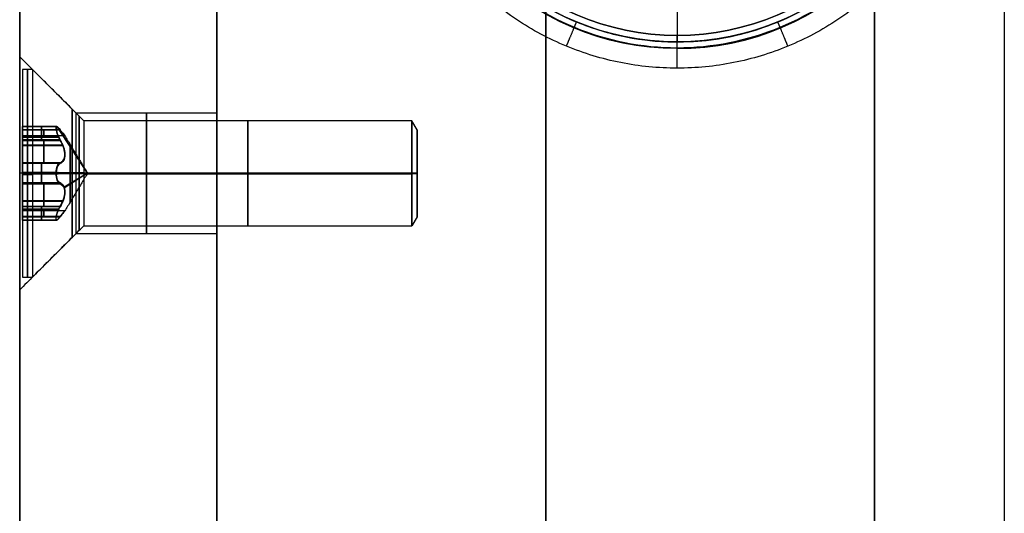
# Model space of a CAD drawing. Header units: millimetres. Extents: x -273 to 273, y -334 to 261.
# Tile 231 of 256: x -273 to -198, y 150 to 188. Entities that reach past the tile are written whole.
import ezdxf

# ---------------------------------------------------------------- set-up
doc = ezdxf.new("R2010")
doc.units = ezdxf.units.MM
doc.layers.add('Livello 01', color=7, linetype='Continuous')

# ---------------------------------------------------------------- blocks, each defined once
blk = doc.blocks.new('MMFTT08X23')
at = {"layer": 'Livello 01', "color": 254, "true_color": 0xcad1ee, "extrusion": (0, -1, 0)}
for centre in [(0, 0, -15), (0, 0, -7.5)]:
    blk.add_arc(centre, 20, 270, 90, dxfattribs=at)
at = {"layer": 'Livello 01', "color": 254, "true_color": 0xcad1ee, "extrusion": (0, 1, 0)}
blk.add_arc((0, 0), 20, 90, 270, dxfattribs=at)
blk = doc.blocks.new('hexa csunk flathd screw_iso_ISO 14581 M8x30x30-N')
at = {"layer": 'Livello 01', "color": 254, "true_color": 0xcad1ee}
for p, q in [((0, 4, -4.65), (0, 7.9, -0.75)), ((0, 7.9), (0, 7.9, -0.75)), ((0, 3.975), (0, 7.9)), ((0, 4, -4.65), (0, 4, -29.601)), ((0, 3.975, -2.54), (0, 3.975)), ((0, -3.309, -30), (0, 3.309, -30)), ((-2.754, 2.385, -2.739), (-2.754, 2.385)), ((-2.127, 2.293, -3.049), (-2.127, 2.293)), ((0, 0, -4.928), (1.091, 2.756, -3.147)), ((2.127, 2.293, -3.049), (2.127, 2.293)), ((2.754, 2.385, -2.739), (2.754, 2.385)), ((-3.549, 1.59, -2.592), (-3.549, 1.59)), ((0, 0, -4.928), (-3.525, 1.396, -2.651)), ((-7.9, 0), (-2.863, 0)), ((-3.309, 0, -30), (-4, 0, -29.601)), ((0, 0, -4.928), (-3.525, -1.396, -2.651)), ((3.309, 0, -30), (-3.309, 0, -30)), ((0, 0, -4.928), (1.091, -2.756, -3.147)), ((2.863, 0), (7.9, 0)), ((2.863, 0, -3.208), (2.863, 0)), ((3.309, 0, -30), (4, 0, -29.601)), ((-3.549, -1.59, -2.592), (-3.549, -1.59)), ((-2.754, -2.385, -2.739), (-2.754, -2.385)), ((-2.127, -2.293, -3.049), (-2.127, -2.293)), ((2.127, -2.293, -3.049), (2.127, -2.293)), ((2.754, -2.385, -2.739), (2.754, -2.385)), ((0, -7.9), (0, -3.975)), ((0, -3.975, -2.54), (0, -3.975)), ((0, -4, -4.65), (0, -7.9, -0.75)), ((0, -4, -4.65), (0, -4, -29.601)), ((0, -7.9), (0, -7.9, -0.75))]:
    blk.add_line(p, q, dxfattribs=at)
at = {"layer": 'Livello 01', "color": 254, "true_color": 0xcad1ee, "extrusion": (0, 0, -1)}
for centre, radius, start, end in [((0, 0, 0.75), 7.9, 0, 180), ((0, 0), 7.9, 0, 180), ((0, 0, 0.375), 7.9, 0, 180), ((0, 0, 4.65), 4, 0, 180), ((0, 0, 17.126), 4, 0, 180), ((0, 3.18), 0.795, 13.34176, 166.65824), ((0, 0, 29.601), 4, 90, 180), ((2.754, 1.59), 0.795, 313.34176, 106.65824), ((-2.754, 1.59), 0.795, 73.34176, 180), ((-2.754, 1.59), 0.795, 180, 226.65824), ((0, 0, 0.375), 7.9, 180, 0), ((0, 0, 17.126), 4, 180, 0), ((4.254, 0), 1.391, 180, 226.65824), ((0, 0, 29.601), 4, 180, 270), ((2.754, -1.59), 0.795, 253.34176, 46.65824), ((-2.754, -1.59), 0.795, 133.34176, 180), ((-2.754, -1.59), 0.795, 180, 286.65824), ((0, -3.18), 0.795, 193.34176, 346.65824)]:
    blk.add_arc(centre, radius, start, end, dxfattribs=at)
at = {"layer": 'Livello 01', "color": 254, "true_color": 0xcad1ee}
for centre, radius, start, end in [((0, 0, -4.305), 4.345, 0, 180), ((0, 0, -29.601), 4, 90, 180), ((0, 3.18, -1.427), 0.795, 13.34176, 166.65824), ((0, 0, -30), 3.309, 90, 270), ((-2.127, 3.684), 1.391, 253.34176, 346.65824), ((-2.127, 3.684, -1.604), 1.391, 253.34176, 346.65824), ((0, 0, -30), 3.309, 270, 90), ((2.127, 3.684), 1.391, 193.34176, 286.65824), ((2.127, 3.684, -1.604), 1.391, 193.34176, 286.65824), ((-2.754, 1.59, -1.427), 0.795, 73.34176, 226.65824), ((2.754, 1.59, -1.427), 0.795, 0, 106.65824), ((0, 0, -3.613), 2.189, 360, 180), ((2.754, 1.59, -1.427), 0.795, 313.34176, 0), ((-4.254, 0), 1.391, 360, 46.65824), ((-4.254, 0, -1.604), 1.391, 0, 46.65824), ((4.254, 0), 1.391, 133.34176, 226.65824), ((4.254, 0, -1.604), 1.391, 133.34176, 226.65824), ((0, 0), 7.9, 180, 0), ((0, 0, -0.75), 7.9, 180, 0), ((0, 0, -4.305), 4.345, 180, 0), ((0, 0, -4.65), 4, 180, 0), ((0, 0, -29.601), 4, 180, 270), ((-4.254, 0, -1.604), 1.391, 313.34176, 0), ((0, 0, -3.613), 2.189, 180, 360), ((-2.754, -1.59, -1.427), 0.795, 133.34176, 286.65824), ((2.754, -1.59, -1.427), 0.795, 0, 46.65824), ((2.754, -1.59, -1.427), 0.795, 253.34176, 0), ((-2.127, -3.684), 1.391, 13.34176, 106.65824), ((-2.127, -3.684, -1.604), 1.391, 13.34176, 106.65824), ((2.127, -3.684), 1.391, 73.34176, 166.65824), ((2.127, -3.684, -1.604), 1.391, 73.34176, 166.65824), ((0, -3.18, -1.427), 0.795, 193.34176, 346.65824)]:
    blk.add_arc(centre, radius, start, end, dxfattribs=at)
for points, knots in [([(-0.774, 3.363, -2.855), (-0.735, 3.525, -2.765), (-0.644, 3.678, -2.686), (-0.37, 3.906, -2.573), (-0.187, 3.975, -2.54), (0.19, 3.975, -2.54), (0.373, 3.904, -2.574), (0.645, 3.677, -2.687), (0.735, 3.525, -2.765), (0.774, 3.363, -2.855)], [-2.286113, -2.286113, -2.286113, -2.286113, -1.714585, -1.714585, -1.143057, -1.143057, -0.571528, -0.571528, 0, 0, 0, 0]), ([(-2.526, 2.352, -2.855), (-2.441, 2.326, -2.902), (-2.354, 2.309, -2.947), (-2.175, 2.291, -3.031), (-2.081, 2.291, -3.069), (-1.799, 2.319, -3.167), (-1.606, 2.379, -3.208), (-1.348, 2.528, -3.208), (-1.265, 2.588, -3.198), (-1.12, 2.72, -3.162), (-1.055, 2.793, -3.135), (-0.889, 3.023, -3.038), (-0.814, 3.191, -2.95), (-0.774, 3.363, -2.855)], [-2.412362, -2.412362, -2.412362, -2.412362, -2.110817, -2.110817, -1.809272, -1.809272, -1.206181, -1.206181, -0.904636, -0.904636, -0.603091, -0.603091, 0, 0, 0, 0]), ([(0.774, 3.363, -2.855), (0.794, 3.277, -2.902), (0.822, 3.193, -2.947), (0.897, 3.029, -3.031), (0.943, 2.948, -3.069), (1.109, 2.718, -3.167), (1.258, 2.581, -3.208), (1.515, 2.431, -3.208), (1.608, 2.39, -3.198), (1.795, 2.33, -3.162), (1.891, 2.31, -3.135), (2.173, 2.281, -3.038), (2.356, 2.301, -2.95), (2.526, 2.352, -2.855)], [-2.412362, -2.412362, -2.412362, -2.412362, -2.110817, -2.110817, -1.809272, -1.809272, -1.206181, -1.206181, -0.904636, -0.904636, -0.603091, -0.603091, 0, 0, 0, 0]), ([(-3.3, 1.012, -2.855), (-3.42, 1.126, -2.765), (-3.508, 1.281, -2.686), (-3.568, 1.632, -2.573), (-3.536, 1.825, -2.54), (-3.347, 2.152, -2.54), (-3.194, 2.275, -2.574), (-2.862, 2.397, -2.687), (-2.685, 2.399, -2.765), (-2.526, 2.352, -2.855)], [-2.286113, -2.286113, -2.286113, -2.286113, -1.714585, -1.714585, -1.143057, -1.143057, -0.571528, -0.571528, 0, 0, 0, 0]), ([(3.549, 1.59, -2.592), (3.549, 1.714, -2.561), (3.519, 1.842, -2.543), (3.4, 2.071, -2.538), (3.312, 2.17, -2.55), (3.107, 2.313, -2.602), (2.989, 2.359, -2.641), (2.752, 2.394, -2.737), (2.635, 2.384, -2.793), (2.526, 2.352, -2.855)], [0, 0, 0, 0, 0.389199, 0.389199, 0.778398, 0.778398, 1.167597, 1.167597, 1.556796, 1.556796, 1.556796, 1.556796]), ([(3.549, 1.59, -2.592), (3.549, 1.477, -2.62), (3.525, 1.367, -2.657), (3.437, 1.169, -2.748), (3.375, 1.083, -2.799), (3.3, 1.012, -2.855)], [-0.7053186, -0.7053186, -0.7053186, -0.7053186, -0.3526593, -0.3526593, 0, 0, 0, 0]), ([(-2.863, 0, -3.208), (-2.863, 0.099, -3.208), (-2.874, 0.2, -3.198), (-2.916, 0.391, -3.162), (-2.947, 0.484, -3.135), (-3.063, 0.742, -3.037), (-3.171, 0.89, -2.95), (-3.3, 1.012, -2.855)], [0, 0, 0, 0, 0.301267, 0.301267, 0.602535, 0.602535, 1.205069, 1.205069, 1.205069, 1.205069]), ([(3.3, 1.012, -2.855), (3.235, 0.951, -2.902), (3.176, 0.884, -2.948), (3.071, 0.737, -3.031), (3.024, 0.656, -3.07), (2.908, 0.397, -3.167), (2.863, 0.199, -3.208), (2.863, 0, -3.208)], [-1.207311, -1.207311, -1.207311, -1.207311, -0.905483, -0.905483, -0.603655, -0.603655, 0, 0, 0, 0]), ([(-3.3, -1.012, -2.855), (-3.235, -0.951, -2.902), (-3.176, -0.884, -2.948), (-3.071, -0.737, -3.031), (-3.024, -0.656, -3.07), (-2.908, -0.397, -3.167), (-2.863, -0.199, -3.208), (-2.863, 0, -3.208)], [-1.207311, -1.207311, -1.207311, -1.207311, -0.905483, -0.905483, -0.603655, -0.603655, 0, 0, 0, 0]), ([(2.863, 0, -3.208), (2.863, -0.099, -3.208), (2.874, -0.2, -3.198), (2.916, -0.391, -3.162), (2.947, -0.484, -3.135), (3.063, -0.742, -3.037), (3.171, -0.89, -2.95), (3.3, -1.012, -2.855)], [0, 0, 0, 0, 0.301267, 0.301267, 0.602535, 0.602535, 1.205069, 1.205069, 1.205069, 1.205069]), ([(-2.526, -2.352, -2.855), (-2.685, -2.399, -2.765), (-2.863, -2.397, -2.686), (-3.197, -2.273, -2.573), (-3.349, -2.15, -2.54), (-3.537, -1.823, -2.54), (-3.568, -1.629, -2.574), (-3.507, -1.28, -2.687), (-3.42, -1.125, -2.765), (-3.3, -1.012, -2.855)], [-2.286111, -2.286111, -2.286111, -2.286111, -1.714583, -1.714583, -1.143055, -1.143055, -0.571528, -0.571528, 0, 0, 0, 0]), ([(3.549, -1.59, -2.592), (3.549, -1.477, -2.62), (3.525, -1.366, -2.658), (3.437, -1.169, -2.748), (3.375, -1.083, -2.799), (3.3, -1.012, -2.855)], [0, 0, 0, 0, 0.3526545, 0.3526545, 0.7053091, 0.7053091, 0.7053091, 0.7053091]), ([(3.549, -1.59, -2.592), (3.549, -1.715, -2.561), (3.519, -1.843, -2.543), (3.4, -2.071, -2.538), (3.311, -2.171, -2.551), (3.106, -2.314, -2.602), (2.988, -2.359, -2.642), (2.753, -2.394, -2.737), (2.635, -2.384, -2.793), (2.526, -2.352, -2.855)], [-1.556741, -1.556741, -1.556741, -1.556741, -1.167556, -1.167556, -0.778371, -0.778371, -0.389185, -0.389185, 0, 0, 0, 0]), ([(-0.774, -3.363, -2.855), (-0.794, -3.277, -2.902), (-0.822, -3.193, -2.947), (-0.897, -3.029, -3.031), (-0.943, -2.948, -3.069), (-1.109, -2.718, -3.167), (-1.258, -2.581, -3.208), (-1.515, -2.431, -3.208), (-1.608, -2.39, -3.198), (-1.795, -2.33, -3.162), (-1.891, -2.31, -3.135), (-2.173, -2.281, -3.038), (-2.356, -2.301, -2.95), (-2.526, -2.352, -2.855)], [-2.412362, -2.412362, -2.412362, -2.412362, -2.110817, -2.110817, -1.809272, -1.809272, -1.206181, -1.206181, -0.904636, -0.904636, -0.603091, -0.603091, 0, 0, 0, 0]), ([(2.526, -2.352, -2.855), (2.441, -2.326, -2.902), (2.354, -2.309, -2.947), (2.175, -2.291, -3.031), (2.081, -2.291, -3.069), (1.799, -2.319, -3.167), (1.606, -2.379, -3.208), (1.348, -2.528, -3.208), (1.265, -2.588, -3.198), (1.12, -2.72, -3.162), (1.055, -2.793, -3.135), (0.889, -3.023, -3.038), (0.814, -3.191, -2.95), (0.774, -3.363, -2.855)], [-2.412362, -2.412362, -2.412362, -2.412362, -2.110817, -2.110817, -1.809272, -1.809272, -1.206181, -1.206181, -0.904636, -0.904636, -0.603091, -0.603091, 0, 0, 0, 0]), ([(0.774, -3.363, -2.855), (0.735, -3.525, -2.765), (0.644, -3.678, -2.686), (0.37, -3.906, -2.573), (0.187, -3.975, -2.54), (-0.19, -3.975, -2.54), (-0.373, -3.904, -2.574), (-0.645, -3.677, -2.687), (-0.735, -3.525, -2.765), (-0.774, -3.363, -2.855)], [-2.286113, -2.286113, -2.286113, -2.286113, -1.714585, -1.714585, -1.143057, -1.143057, -0.571528, -0.571528, 0, 0, 0, 0])]:
    blk.add_open_spline(points, degree=3, knots=knots, dxfattribs=at)
for points in [[(0, 3.309, -30), (0, 4, -29.601)], [(-0.774, 3.363, -2.855), (-0.774, 3.363)], [(0.774, 3.363), (0.774, 3.363, -2.855)], [(-2.526, 2.352), (-2.526, 2.352, -2.855)], [(2.526, 2.352, -2.855), (2.526, 2.352)], [(3.549, 1.59), (3.549, 1.59, -2.592)], [(-3.3, 1.012, -2.855), (-3.3, 1.012)], [(3.3, 1.012), (3.3, 1.012, -2.855)], [(-4, 0, -4.65), (-7.9, 0, -0.75)], [(-7.9, 0, -0.75), (-7.9, 0)], [(-4, 0, -29.601), (-4, 0, -4.65)], [(-2.863, 0, -3.208), (-2.863, 0)], [(-2.863, 0, -3.208), (0, 0, -4.928)], [(0, 0, -4.928), (2.863, 0, -3.208)], [(4, 0, -4.65), (4, 0, -29.601)], [(7.9, 0, -0.75), (4, 0, -4.65)], [(7.9, 0), (7.9, 0, -0.75)], [(-3.3, -1.012), (-3.3, -1.012, -2.855)], [(3.3, -1.012, -2.855), (3.3, -1.012)], [(3.549, -1.59), (3.549, -1.59, -2.592)], [(-2.526, -2.352, -2.855), (-2.526, -2.352)], [(2.526, -2.352), (2.526, -2.352, -2.855)], [(-0.774, -3.363), (-0.774, -3.363, -2.855)], [(0, -4, -29.601), (0, -3.309, -30)], [(0.774, -3.363, -2.855), (0.774, -3.363)]]:
    blk.add_open_spline(points, degree=1, dxfattribs=at)

msp = doc.modelspace()

# ---------------------------------------------------------------- linework, layer by layer
at = {"layer": 'Livello 01', "color": 254, "true_color": 0xcad1ee}
for p, q in [((-272.75, -13.65, -266.65), (-272.75, 241.35, -266.65)), ((-257.75, -13.65, -236.15), (-257.75, 241.35, -236.15)), ((-257.75, -291.65, -48.65), (-257.75, 241.35, -48.65)), ((-232.75, -291.65, -356.65), (-232.75, 241.35, -356.65)), ((-232.75, 241.35, -341.65), (-232.75, -291.65, -341.65)), ((-232.75, -291.65, -130.65), (-232.75, 241.35, -130.65)), ((-232.75, 241.35, -115.65), (-232.75, -291.65, -115.65)), ((-207.75, -291.65, -349.15), (-207.75, 241.35, -349.15)), ((-207.75, -291.65, -123.15), (-207.75, 241.35, -123.15)), ((-197.875, 241.35, 18.35), (-197.875, -291.65, 18.35)), ((-222.75, 225.85, 29.35), (-222.75, 186.85, 29.35)), ((-222.75, 203.6, -562.65), (-222.75, 186.35, -562.65)), ((-222.75, 186.35, -562.65), (-222.75, 186.35, -564.65)), ((-268.475, 176.35, -86.25), (-272.75, 176.35, -90.525)), ((-268.475, 176.35, -456.25), (-272.75, 176.35, -460.525)), ((-268.475, 176.35, -447.05), (-272.75, 176.35, -442.775)), ((-268.475, 176.35, -77.05), (-272.75, 176.35, -72.775)), ((-257.75, 176.35, -86.25), (-268.475, 176.35, -86.25)), ((-257.75, 176.35, -456.25), (-268.475, 176.35, -456.25)), ((-257.75, 176.35, -447.05), (-268.475, 176.35, -447.05)), ((-257.75, 176.35, -77.05), (-268.475, 176.35, -77.05))]:
    msp.add_line(p, q, dxfattribs=at)
at = {"layer": 'Livello 01', "color": 254, "true_color": 0xcad1ee, "extrusion": (0, 0, -1)}
for centre, radius, start, end in [((222.75, 206.35, -33.35), 20.5, 270, 90), ((222.75, 206.35, -32.35), 19.5, 270, 90), ((222.75, 206.35, -32.35), 19.5, 90, 270), ((222.75, 206.35, 562.65), 20, 180, 0), ((222.75, 206.35, 563.65), 20, 180, 0)]:
    msp.add_arc(centre, radius, start, end, dxfattribs=at)
at = {"layer": 'Livello 01', "color": 254, "true_color": 0xcad1ee}
for centre, radius, start, end in [((-222.75, 206.35, 33.35), 20.5, 270, 90), ((-222.75, 206.35, 29.35), 19.5, 90, 270), ((-222.75, 206.35, 30.85), 19.5, 90, 270), ((-222.75, 206.35, 29.35), 19.5, 270, 90), ((-222.75, 206.35, 30.85), 19.5, 270, 90)]:
    msp.add_arc(centre, radius, start, end, dxfattribs=at)
at = {"layer": 'Livello 01', "color": 254, "true_color": 0xcad1ee, "extrusion": (-1, 0, 0)}
for centre, radius, start, end in [((-185.85, 32.35, 222.75), 1, 90, 180), ((-176.35, -81.65, 268.756), 4.881, 180, 0), ((-176.35, -451.65, 268.756), 4.881, 180, 0), ((-176.35, -451.65, 268.756), 4.881, 0, 180), ((-176.35, -81.65, 268.756), 4.881, 0, 180), ((-176.35, -81.65, 268.475), 4.6, 180, 0), ((-176.35, -451.65, 268.475), 4.6, 180, 0), ((-176.35, -81.65, 263.113), 4.6, 180, 0), ((-176.35, -451.65, 263.113), 4.6, 180, 0), ((-176.35, -451.65, 263.113), 4.6, 0, 180), ((-176.35, -81.65, 263.113), 4.6, 0, 180), ((-176.35, -81.65, 257.75), 4.6, 180, 0), ((-176.35, -451.65, 257.75), 4.6, 180, 0), ((-176.35, -451.65, 257.75), 4.6, 0, 180), ((-176.35, -81.65, 257.75), 4.6, 0, 180)]:
    msp.add_arc(centre, radius, start, end, dxfattribs=at)
at = {"layer": 'Livello 01', "color": 254, "true_color": 0xcad1ee, "extrusion": (1, 0, 0)}
for centre, radius, start, end in [((176.35, -81.65, -272.75), 8.875, 180, 0), ((176.35, -451.65, -272.75), 8.875, 180, 0), ((176.35, -451.65, -272.75), 8.875, 0, 180), ((176.35, -81.65, -272.75), 8.875, 0, 180), ((176.35, -451.65, -268.475), 4.6, 0, 180), ((176.35, -81.65, -268.475), 4.6, 0, 180)]:
    msp.add_arc(centre, radius, start, end, dxfattribs=at)
at = {"layer": 'Livello 01', "color": 254, "true_color": 0xcad1ee}
for points, degree in [([(-272.75, 241.35, 18.35), (-272.75, -328.65, 18.35)], 1), ([(-272.75, -328.65, -551.65), (-272.75, 241.35, -551.65)], 1), ([(-257.75, 241.35, -130.65), (-257.75, -291.65, -130.65)], 1), ([(-257.75, -291.65, -341.65), (-257.75, 241.35, -341.65)], 1), ([(-257.75, -291.65, -356.65), (-257.75, 241.35, -356.65)], 1), ([(-257.75, 241.35, -115.65), (-257.75, -291.65, -115.65)], 1), ([(-257.75, -333.65, -551.65), (-257.75, 241.35, -551.65)], 1), ([(-257.75, 241.35, 18.35), (-257.75, -291.65, 18.35)], 1), ([(-257.75, 241.35, -566.65), (-257.75, -328.65, -566.65)], 1), ([(-257.75, 241.35, 33.35), (-257.75, -328.65, 33.35)], 1), ([(-207.75, 241.35, -356.65), (-207.75, -291.65, -356.65)], 1), ([(-207.75, -291.65, -341.65), (-207.75, 241.35, -341.65)], 1), ([(-207.75, 241.35, -130.65), (-207.75, -291.65, -130.65)], 1), ([(-207.75, -291.65, -115.65), (-207.75, 241.35, -115.65)], 1), ([(-243.189, 206.35, -566.211), (-243.189, 203.675, -566.211), (-242.125, 198.325, -566.211), (-237.579, 191.521, -566.211), (-230.775, 186.975, -566.211), (-222.75, 185.379, -566.211), (-214.725, 186.975, -566.211), (-207.921, 191.521, -566.211), (-203.375, 198.325, -566.211), (-202.311, 203.675, -566.211), (-202.311, 206.35, -566.211)], 3), ([(-222.75, 186.85, 29.35), (-222.75, 186.85, 32.35)], 1), ([(-272.75, 185.225, -81.65), (-268.475, 180.95, -81.65)], 1), ([(-272.75, 185.225, -451.65), (-268.475, 180.95, -451.65)], 1), ([(-268.475, 180.95, -81.65), (-257.75, 180.95, -81.65)], 1), ([(-268.475, 180.95, -451.65), (-257.75, 180.95, -451.65)], 1), ([(-268.475, 171.75, -81.65), (-272.75, 167.475, -81.65)], 1), ([(-268.475, 171.75, -451.65), (-272.75, 167.475, -451.65)], 1), ([(-257.75, 171.75, -81.65), (-268.475, 171.75, -81.65)], 1), ([(-257.75, 171.75, -451.65), (-268.475, 171.75, -451.65)], 1)]:
    msp.add_open_spline(points, degree=degree, dxfattribs=at)
for points, degree, knots in [([(-200.75, 206.35, -566.65), (-200.75, 204.91, -566.65), (-200.891, 203.479, -566.65), (-201.457, 200.637, -566.65), (-201.874, 199.261, -566.65), (-202.975, 196.601, -566.65), (-203.654, 195.333, -566.65), (-205.264, 192.924, -566.65), (-206.176, 191.811, -566.65), (-208.211, 189.776, -566.65), (-209.324, 188.864, -566.65), (-211.733, 187.254, -566.65), (-213.001, 186.575, -566.65), (-215.661, 185.474, -566.65), (-217.037, 185.057, -566.65), (-219.879, 184.492, -566.65), (-221.311, 184.35, -566.65), (-224.189, 184.35, -566.65), (-225.621, 184.491, -566.65), (-228.463, 185.057, -566.65), (-229.839, 185.474, -566.65), (-232.499, 186.575, -566.65), (-233.767, 187.254, -566.65), (-236.176, 188.864, -566.65), (-237.289, 189.776, -566.65), (-239.324, 191.811, -566.65), (-240.236, 192.924, -566.65), (-241.846, 195.333, -566.65), (-242.525, 196.601, -566.65), (-243.626, 199.261, -566.65), (-244.043, 200.637, -566.65), (-244.608, 203.479, -566.65), (-244.75, 204.911, -566.65), (-244.75, 206.35, -566.65)], 3, [-69.224363, -69.224363, -69.224363, -69.224363, -64.89784, -64.89784, -60.571318, -60.571318, -56.244795, -56.244795, -51.918272, -51.918272, -47.59175, -47.59175, -43.265227, -43.265227, -38.938704, -38.938704, -34.612182, -34.612182, -30.285659, -30.285659, -25.959136, -25.959136, -21.632613, -21.632613, -17.306091, -17.306091, -12.979568, -12.979568, -8.653045, -8.653045, -4.326523, -4.326523, 0, 0, 0, 0]), ([(-242.75, 206.35, -564.65), (-242.75, 205.041, -564.65), (-242.621, 203.732, -564.65), (-242.11, 201.164, -564.65), (-241.729, 199.906, -564.65), (-240.727, 197.487, -564.65), (-240.107, 196.327, -564.65), (-238.652, 194.15, -564.65), (-237.818, 193.133, -564.65), (-235.967, 191.282, -564.65), (-234.95, 190.448, -564.65), (-232.773, 188.993, -564.65), (-231.613, 188.373, -564.65), (-229.194, 187.371, -564.65), (-227.936, 186.99, -564.65), (-225.368, 186.479, -564.65), (-224.059, 186.35, -564.65), (-221.441, 186.35, -564.65), (-220.132, 186.479, -564.65), (-217.564, 186.99, -564.65), (-216.306, 187.371, -564.65), (-213.887, 188.373, -564.65), (-212.727, 188.993, -564.65), (-210.55, 190.448, -564.65), (-209.533, 191.282, -564.65), (-207.682, 193.133, -564.65), (-206.848, 194.15, -564.65), (-205.393, 196.327, -564.65), (-204.773, 197.487, -564.65), (-203.771, 199.906, -564.65), (-203.39, 201.164, -564.65), (-202.879, 203.732, -564.65), (-202.75, 205.041, -564.65), (-202.75, 206.35, -564.65)], 3, [0, 0, 0, 0, 3.933292, 3.933292, 7.866584, 7.866584, 11.799876, 11.799876, 15.733168, 15.733168, 19.66646, 19.66646, 23.599752, 23.599752, 27.533044, 27.533044, 31.466336, 31.466336, 35.399628, 35.399628, 39.33292, 39.33292, 43.266212, 43.266212, 47.199504, 47.199504, 51.132796, 51.132796, 55.066088, 55.066088, 58.99938, 58.99938, 62.932672, 62.932672, 62.932672, 62.932672]), ([(-231.169, 186.025, -566.65), (-231.04, 186.335, -566.65), (-230.912, 186.646, -566.65), (-230.628, 187.331, -566.507), (-230.459, 187.74, -566.064), (-230.404, 187.872, -565.323), (-230.404, 187.872, -564.986), (-230.404, 187.872, -564.65)], 5, [0, 0, 0, 0, 0, 0, 1.763471, 1.763471, 3.526943, 3.526943, 3.526943, 3.526943, 3.526943, 3.526943]), ([(-214.331, 186.025, -566.65), (-214.46, 186.335, -566.65), (-214.588, 186.646, -566.65), (-214.872, 187.331, -566.507), (-215.041, 187.74, -566.064), (-215.096, 187.872, -565.323), (-215.096, 187.872, -564.986), (-215.096, 187.872, -564.65)], 5, [0, 0, 0, 0, 0, 0, 1.763471, 1.763471, 3.526943, 3.526943, 3.526943, 3.526943, 3.526943, 3.526943]), ([(-222.75, 184.35, -566.65), (-222.75, 184.686, -566.65), (-222.75, 185.023, -566.65), (-222.75, 185.764, -566.507), (-222.75, 186.207, -566.064), (-222.75, 186.35, -565.323), (-222.75, 186.35, -564.986), (-222.75, 186.35, -564.65)], 5, [0, 0, 0, 0, 0, 0, 1.763471, 1.763471, 3.526943, 3.526943, 3.526943, 3.526943, 3.526943, 3.526943])]:
    msp.add_open_spline(points, degree=degree, knots=knots, dxfattribs=at)

# ---------------------------------------------------------------- block references
at = {"layer": 'Livello 01', "extrusion": (-0.421683, -0.906743, 8.19285e-17), "rotation": 360}
msp.add_blockref('MMFTT08X23', (-288.991, -577.65, -93.176), dxfattribs=at)
at = {"layer": 'Livello 01', "extrusion": (-1, -6.12323e-17, -2.03945e-32)}
for p, rotation in [((-176.35, -81.65, 272.525), 359.3808669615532), ((-176.35, -451.65, 272.525), 0.1611847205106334)]:
    msp.add_blockref('hexa csunk flathd screw_iso_ISO 14581 M8x30x30-N', p, dxfattribs=dict(at, rotation=rotation))

doc.saveas('drawing.dxf')
